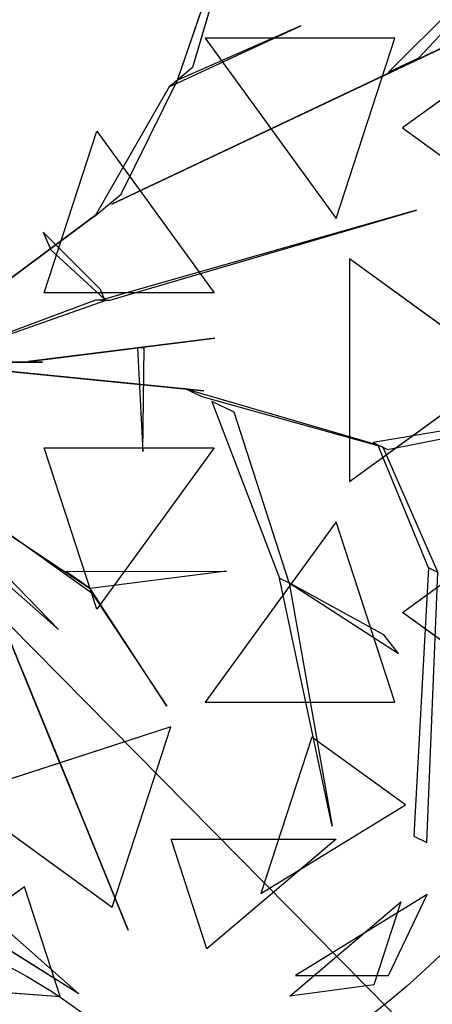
# Model space of a CAD drawing. Extents: x 22936 to 50368, y -4877 to 31080.
# Tile 181 of 256: x 44061 to 44158, y 3552 to 3785. Entities that reach past the tile are written whole.
import ezdxf

# ---------------------------------------------------------------- set-up
doc = ezdxf.new("R2010")
doc.units = 0
doc.layers.get('0').update_dxf_attribs({"linetype": 'CONTINUOUS'})
for name, color, linetype in [('00_TRACE_ARBRE', 3, 'CONTINUOUS'), ('00_TRACE_RDC', 241, 'CONTINUOUS'), ('08_AMENAGEMENTS_EXTERIEURS', 253, 'CONTINUOUS'), ('09_VEGETATION', 134, 'CONTINUOUS')]:
    doc.layers.add(name, color=color, linetype=linetype)

# ---------------------------------------------------------------- blocks, each defined once
blk = doc.blocks.new('TREE_GEOMETRIC_ROUND')
at = {"color": 7}
for p, q in [((659.8, 629.4, 4074.4), (845.8, 1171, 4367.3)), ((845.8, 1171, 4367.3), (695.2, 658.9, 4126.7)), ((1157, 647.6, 3462.4), (1550.3, 1040.4, 3357.8)), ((1444.2, 912, 3431), (1228.9, 681.4, 3488.5)), ((504.8, 335.9, 3415.3), (1641.7, 875.3, 3593.2)), ((1641.7, 875.3, 3593.2), (504.8, 335.9, 3357.8)), ((640.5, 613.4, 4105.7), (950.7, 757.4, 4806.6)), ((950.7, 757.4, 4806.6), (659.8, 629.4, 4074.4)), ((725, 728.2, 5468.4), (1034.7, 302, 5468.4)), ((1173.2, 728.2, 5178.3), (725, 728.2, 5468.4)), ((1034.7, 302, 5468.4), (1173.2, 728.2, 5178.3)), ((1228.9, 681.4, 3488.5), (1157, 647.6, 3462.4)), ((1412.1, 676.5, 2902.3), (1191.4, 516.2, 2577.8)), ((695.2, 658.9, 4126.7), (659.8, 629.4, 4074.4)), ((526.6, 359.6, 3415.3), (659.8, 629.4, 4074.4)), ((659.8, 629.4, 4074.4), (640.5, 613.4, 4105.7)), ((640.5, 613.4, 4105.7), (465.5, 308.8, 3415.3)), ((1191.4, 516.2, 2577.8), (1506.2, 287.5, 2829.7)), ((345.4, 126.8, 5736.5), (469.4, 508.3, 5644.3)), ((469.4, 508.3, 5644.3), (746.6, 126.8, 5644.3)), ((471.9, 314.1, 3415.3), (526.6, 359.6, 3415.3)), ((504.8, 335.9, 3357.8), (504.8, 335.9, 3415.3)), ((43.9, -4.2, 2510.4), (471.9, 314.1, 3357.8)), ((471.9, 314.1, 3415.3), (43.9, -4.2, 2583.7)), ((465.5, 308.8, 3415.3), (471.9, 314.1, 3415.3)), ((471.9, 314.1, 3357.8), (471.9, 314.1, 3415.3)), ((1223.9, 322.2, 5052.5), (479.1, 108.8, 3886.1)), ((500, 108.8, 3797.1), (1223.9, 322.2, 5042)), ((1223.9, 322.2, 5042), (1223.9, 322.2, 5052.5)), ((342.6, 270.2, 4498), (360.8, 227.9, 4498)), ((477.9, 134.4, 3870.4), (342.6, 270.2, 4498)), ((360.8, 227.9, 4498), (487.8, 111.3, 3797.1)), ((1065.6, 207, 2392.4), (1065.6, -319.9, 2392.4)), ((1428.2, -56.5, 2682.5), (1065.6, 207, 2392.4)), ((746.6, 126.8, 5644.3), (345.4, 126.8, 5736.5)), ((487.8, 111.3, 3797.1), (477.9, 134.4, 3870.4)), ((73.2, -37.7, 2364), (491.7, 108.8, 3797.1)), ((466.6, 108.8, 3870.4), (73.2, -37.7, 2510.4)), ((491.7, 108.8, 3797.1), (466.6, 108.8, 3870.4)), ((479.1, 108.8, 3886.1), (500, 108.8, 3797.1)), ((747.6, 19.4, 5507.5), (307.6, -36.3, 4586.9)), ((340.8, -32.1, 4498), (747.6, 19.4, 5507.5)), ((581.4, -3.9, 5214.6), (565.4, -3.9, 5099.5)), ((565.4, -3.9, 5099.5), (578, -248.8, 5549.4)), ((578, -248.8, 5549.4), (581.4, -3.9, 5214.6)), ((-232.2, -37.7, 4440.5), (378.7, -669.5, 5654)), ((676.3, -100.8, 2829.5), (35.1, -36.7, 1966.5)), ((85, -41.7, 1966.5), (722.1, -105.4, 2772)), ((85.8, -37.7, 5481.4), (295, -37.7, 4498)), ((341, -37.7, 4498), (85.8, -37.7, 5669.7)), ((295, -37.7, 4498), (341, -37.7, 4498)), ((307.6, -36.3, 4586.9), (340.8, -32.1, 4498)), ((1065.6, -319.9, 2392.4), (1428.2, -56.5, 2682.5)), ((722.1, -105.4, 2772), (676.3, -100.8, 2829.5)), ((718.1, -119.5, 2772), (676.7, -99.4, 2829.5)), ((676.7, -99.4, 2829.5), (1132.9, -232.9, 3326.4)), ((1144.2, -238.3, 3300.2), (718.1, -119.5, 2772)), ((740.6, -130.5, 2892.3), (900.6, -547.9, 4074.4)), ((793.3, -156.1, 2965.5), (740.6, -130.5, 2892.3)), ((923.2, -558.9, 4074.4), (793.3, -156.1, 2965.5)), ((1405.5, -179.3, 3242.7), (1121.6, -227.4, 3242.7)), ((1155.5, -243.8, 3315.9), (1428.1, -190.3, 3300.2)), ((1121.6, -227.4, 3242.7), (1155.5, -243.8, 3315.9)), ((345.4, -239.8, 5736.5), (746.6, -239.8, 5644.3)), ((469.4, -621.3, 5644.3), (345.4, -239.8, 5736.5)), ((746.6, -239.8, 5644.3), (469.4, -621.3, 5644.3)), ((1252.1, -523.5, 3608.8), (1132.9, -232.9, 3326.4)), ((1132.9, -232.9, 3326.4), (1144.2, -238.3, 3300.2)), ((1144.2, -238.3, 3300.2), (1274.7, -534.5, 3577.5)), ((93.2, -276.5, 3886.1), (292.4, -764.7, 4383)), ((297.1, -776.3, 4335.9), (102.7, -299.8, 3839)), ((458.2, -584.1, 4848.5), (120.1, -342.4, 4456.2)), ((124.8, -354, 4571.3), (453.5, -572.4, 4906)), ((1034.7, -415, 5468.4), (725, -841.2, 5468.4)), ((1173.2, -841.2, 5178.3), (1034.7, -415, 5468.4)), ((1191.4, -629.1, 2577.8), (1506.2, -400.4, 2829.7)), ((396.5, -532.4, 4848.5), (775.7, -531.4, 5361.1)), ((453.5, -572.4, 4895.5), (396.5, -532.4, 4848.5)), ((775.7, -531.4, 5361.1), (453.5, -572.4, 4895.5)), ((1252.1, -523.5, 3608.8), (1218, -1158.3, 4205.1)), ((1248.1, -1172.9, 4205.1), (1274.7, -534.5, 3577.5)), ((1274.7, -534.5, 3577.5), (1252.1, -523.5, 3608.8)), ((378.7, -669.5, 5654), (236.4, -544, 5491.8)), ((1024.9, -1134.2, 5230.3), (900.6, -547.9, 4074.4)), ((900.6, -547.9, 4074.4), (923.2, -558.9, 4074.4)), ((634.8, -851, 5246), (453.5, -572.4, 4906)), ((453.5, -572.4, 4906), (458.2, -584.1, 4848.5)), ((1147.2, -681.8, 4644.5), (923.2, -558.9, 4074.4)), ((923.2, -558.9, 4131.9), (1181.4, -726.4, 4822.3)), ((923.2, -558.9, 4074.4), (1024.9, -1134.2, 5230.3)), ((923.2, -558.9, 4074.4), (923.2, -558.9, 4131.9)), ((458.2, -584.1, 4848.5), (634.8, -851, 5246)), ((1412.1, -789.5, 2902.3), (1191.4, -629.1, 2577.8)), ((1181.4, -726.4, 4822.3), (1147.2, -681.8, 4644.5)), ((292.4, -764.7, 4383), (297.1, -776.3, 4335.9)), ((376.1, -970, 4937.4), (292.4, -764.7, 4383)), ((297.1, -776.3, 4325.4), (543.6, -1380.7, 4586.9)), ((314.5, -818.9, 4398.6), (297.1, -776.3, 4325.4)), ((297.1, -776.3, 4335.9), (412.5, -1059.2, 5099.5)), ((447.2, -1144.4, 4555.6), (314.5, -818.9, 4398.6)), ((725, -841.2, 5468.4), (1173.2, -841.2, 5178.3)), ((644.2, -899.9, 2392.4), (143.1, -1062.8, 2392.4)), ((505.7, -1326.2, 2682.5), (644.2, -899.9, 2392.4)), ((977.1, -924.1, 2577.8), (856.9, -1294.1, 2829.7)), ((1197.9, -1084.4, 2902.3), (977.1, -924.1, 2577.8)), ((412.5, -1059.2, 5099.5), (376.1, -970, 4937.4)), ((143.1, -1062.8, 2392.4), (505.7, -1326.2, 2682.5)), ((856.9, -1294.1, 2829.7), (1197.9, -1084.4, 2902.3)), ((543.6, -1380.7, 4586.9), (447.2, -1144.4, 4555.6)), ((1218, -1158.3, 4205.1), (1248.1, -1172.9, 4205.1)), ((729.4, -1424.8, 4958.5), (645, -1165.3, 5283)), ((645, -1165.3, 5283), (1034.1, -1165.3, 5031.1)), ((1034.1, -1165.3, 5031.1), (729.4, -1424.8, 4958.5)), ((103.5, -1244.8, 3546.1), (427, -1531.1, 4205.1)), ((298.3, -1278, 5283), (-16.4, -1506.7, 5031.1)), ((382.6, -1537.5, 4958.5), (298.3, -1278, 5283)), ((1249.6, -1296.3, 3265.8), (938.1, -1487.8, 3199.5)), ((1157.7, -1487.8, 3565.9), (1249.6, -1296.3, 3265.8)), ((925.3, -1536.3, 4599.3), (1187.4, -1313.1, 4661.7)), ((1187.4, -1313.1, 4661.7), (1123.5, -1509.8, 4337.8)), ((427, -1531.1, 4205.1), (120.5, -1339.5, 3561.8)), ((938.1, -1487.8, 3199.5), (1157.7, -1487.8, 3565.9)), ((-16.4, -1506.7, 5031.1), (382.6, -1537.5, 4958.5)), ((1123.5, -1509.8, 4337.8), (925.3, -1536.3, 4599.3))]:
    blk.add_line(p, q, dxfattribs=at)
mesh = blk.add_polyface(dxfattribs=at)
corners = [(845.8, 1171, 4367.3), (695.2, 658.9, 4126.7), (659.8, 629.4, 4074.4)]
mesh.append_faces([[corners[k] for k in face] for face in [(0, 1, 2)]], dxfattribs={"color": 7})
mesh = blk.add_polyface(dxfattribs=at)
corners = [(1641.7, 875.3, 3593.2), (504.8, 335.9, 3357.8), (504.8, 335.9, 3415.3)]
mesh.append_faces([[corners[k] for k in face] for face in [(0, 1, 2)]], dxfattribs={"color": 7})
mesh = blk.add_polyface(dxfattribs=at)
corners = [(950.7, 757.4, 4806.6), (659.8, 629.4, 4074.4), (640.5, 613.4, 4105.7)]
mesh.append_faces([[corners[k] for k in face] for face in [(0, 1, 2)]], dxfattribs={"color": 7})
mesh = blk.add_polyface(dxfattribs=at)
corners = [(1173.2, 728.2, 5178.3), (725, 728.2, 5468.4), (1034.7, 302, 5468.4)]
mesh.append_faces([[corners[k] for k in face] for face in [(0, 1, 2)]], dxfattribs={"color": 7})
mesh = blk.add_polyface(dxfattribs=at)
corners = [(1412.1, 676.5, 2902.3), (1191.4, 516.2, 2577.8), (1506.2, 287.5, 2829.7)]
mesh.append_faces([[corners[k] for k in face] for face in [(0, 1, 2)]], dxfattribs={"color": 7})
mesh = blk.add_polyface(dxfattribs=at)
corners = [(746.6, 126.8, 5644.3), (345.4, 126.8, 5736.5), (469.4, 508.3, 5644.3)]
mesh.append_faces([[corners[k] for k in face] for face in [(0, 1, 2)]], dxfattribs={"color": 7})
mesh = blk.add_polyface(dxfattribs=at)
corners = [(471.9, 314.1, 3357.8), (43.9, -4.2, 2583.7), (43.9, -4.2, 2510.4), (471.9, 314.1, 3415.3)]
mesh.append_faces([[corners[k] for k in face] for face in [(0, 1, 2), (1, 0, 3)]], dxfattribs={"vtx0": -1, "color": 7})
mesh = blk.add_polyface(dxfattribs=at)
corners = [(1428.2, -56.5, 2682.5), (1065.6, 207, 2392.4), (1065.6, -319.9, 2392.4)]
mesh.append_faces([[corners[k] for k in face] for face in [(0, 1, 2)]], dxfattribs={"color": 7})
mesh = blk.add_polyface(dxfattribs=at)
corners = [(747.6, 19.4, 5507.5), (307.6, -36.3, 4586.9), (340.8, -32.1, 4498)]
mesh.append_faces([[corners[k] for k in face] for face in [(0, 1, 2)]], dxfattribs={"color": 7})
mesh = blk.add_polyface(dxfattribs=at)
corners = [(565.4, -3.9, 5099.5), (578, -248.8, 5549.4), (581.4, -3.9, 5214.6)]
mesh.append_faces([[corners[k] for k in face] for face in [(0, 1, 2)]], dxfattribs={"color": 7})
mesh = blk.add_polyface(dxfattribs=at)
corners = [(722.1, -105.4, 2772), (35.1, -36.7, 1966.5), (85, -41.7, 1966.5), (676.3, -100.8, 2829.5)]
mesh.append_faces([[corners[k] for k in face] for face in [(0, 1, 2), (1, 0, 3)]], dxfattribs={"vtx0": -1, "color": 7})
mesh = blk.add_polyface(dxfattribs=at)
corners = [(85.8, -37.7, 5669.7), (295, -37.7, 4498), (341, -37.7, 4498), (85.8, -37.7, 5481.4)]
mesh.append_faces([[corners[k] for k in face] for face in [(0, 1, 2), (1, 0, 3)]], dxfattribs={"vtx0": -1, "color": 7})
mesh = blk.add_polyface(dxfattribs=at)
corners = [(746.6, -239.8, 5644.3), (469.4, -621.3, 5644.3), (345.4, -239.8, 5736.5)]
mesh.append_faces([[corners[k] for k in face] for face in [(0, 1, 2)]], dxfattribs={"color": 7})
mesh = blk.add_polyface(dxfattribs=at)
corners = [(102.7, -299.8, 3839), (292.4, -764.7, 4383), (297.1, -776.3, 4335.9), (93.2, -276.5, 3886.1)]
mesh.append_faces([[corners[k] for k in face] for face in [(0, 1, 2), (1, 0, 3)]], dxfattribs={"vtx0": -1, "color": 7})
mesh = blk.add_polyface(dxfattribs=at)
corners = [(1173.2, -841.2, 5178.3), (1034.7, -415, 5468.4), (725, -841.2, 5468.4)]
mesh.append_faces([[corners[k] for k in face] for face in [(0, 1, 2)]], dxfattribs={"color": 7})
mesh = blk.add_polyface(dxfattribs=at)
corners = [(1506.2, -400.4, 2829.7), (1412.1, -789.5, 2902.3), (1191.4, -629.1, 2577.8)]
mesh.append_faces([[corners[k] for k in face] for face in [(0, 1, 2)]], dxfattribs={"color": 7})
mesh = blk.add_polyface(dxfattribs=at)
corners = [(775.7, -531.4, 5361.1), (453.5, -572.4, 4895.5), (396.5, -532.4, 4848.5)]
mesh.append_faces([[corners[k] for k in face] for face in [(0, 1, 2)]], dxfattribs={"color": 7})
mesh = blk.add_polyface(dxfattribs=at)
corners = [(1024.9, -1134.2, 5230.3), (900.6, -547.9, 4074.4), (923.2, -558.9, 4074.4)]
mesh.append_faces([[corners[k] for k in face] for face in [(0, 1, 2)]], dxfattribs={"color": 7})
mesh = blk.add_polyface(dxfattribs=at)
corners = [(453.5, -572.4, 4906), (458.2, -584.1, 4848.5), (634.8, -851, 5246)]
mesh.append_faces([[corners[k] for k in face] for face in [(0, 1, 2)]], dxfattribs={"color": 7})
mesh = blk.add_polyface(dxfattribs=at)
corners = [(376.1, -970, 4937.4), (297.1, -776.3, 4335.9), (412.5, -1059.2, 5099.5), (292.4, -764.7, 4383)]
mesh.append_faces([[corners[k] for k in face] for face in [(0, 1, 2), (1, 0, 3)]], dxfattribs={"vtx0": -1, "color": 7})
mesh = blk.add_polyface(dxfattribs=at)
corners = [(447.2, -1144.4, 4555.6), (297.1, -776.3, 4325.4), (543.6, -1380.7, 4586.9), (314.5, -818.9, 4398.6)]
mesh.append_faces([[corners[k] for k in face] for face in [(0, 1, 2), (1, 0, 3)]], dxfattribs={"vtx0": -1, "color": 7})
mesh = blk.add_polyface(dxfattribs=at)
corners = [(644.2, -899.9, 2392.4), (143.1, -1062.8, 2392.4), (505.7, -1326.2, 2682.5)]
mesh.append_faces([[corners[k] for k in face] for face in [(0, 1, 2)]], dxfattribs={"color": 7})
mesh = blk.add_polyface(dxfattribs=at)
corners = [(1197.9, -1084.4, 2902.3), (977.1, -924.1, 2577.8), (856.9, -1294.1, 2829.7)]
mesh.append_faces([[corners[k] for k in face] for face in [(0, 1, 2)]], dxfattribs={"color": 7})
mesh = blk.add_polyface(dxfattribs=at)
corners = [(645, -1165.3, 5283), (1034.1, -1165.3, 5031.1), (729.4, -1424.8, 4958.5)]
mesh.append_faces([[corners[k] for k in face] for face in [(0, 1, 2)]], dxfattribs={"color": 7})
mesh = blk.add_polyface(dxfattribs=at)
corners = [(103.5, -1244.8, 3546.1), (427, -1531.1, 4205.1), (120.5, -1339.5, 3561.8)]
mesh.append_faces([[corners[k] for k in face] for face in [(0, 1, 2)]], dxfattribs={"color": 7})
mesh = blk.add_polyface(dxfattribs=at)
corners = [(298.3, -1278, 5283), (-16.4, -1506.7, 5031.1), (382.6, -1537.5, 4958.5)]
mesh.append_faces([[corners[k] for k in face] for face in [(0, 1, 2)]], dxfattribs={"color": 7})
mesh = blk.add_polyface(dxfattribs=at)
corners = [(1157.7, -1487.8, 3565.9), (1249.6, -1296.3, 3265.8), (938.1, -1487.8, 3199.5)]
mesh.append_faces([[corners[k] for k in face] for face in [(0, 1, 2)]], dxfattribs={"color": 7})
mesh = blk.add_polyface(dxfattribs=at)
corners = [(1187.4, -1313.1, 4661.7), (1123.5, -1509.8, 4337.8), (925.3, -1536.3, 4599.3)]
mesh.append_faces([[corners[k] for k in face] for face in [(0, 1, 2)]], dxfattribs={"color": 7})
blk = doc.blocks.new('ARBRE_SIMPLE')
blk.add_circle((0, 0), 250)
blk = doc.blocks.new('GROUPER_1')
at = {"layer": '00_TRACE_ARBRE', "rotation": 10.53798942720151}
for p, xscale, yscale, zscale in [((2415.23, 4309.64), 0.75, 0.75, 0.75), ((2386.21, 4061.77), 0.5, 0.5, 0.5)]:
    blk.add_blockref('ARBRE_SIMPLE', p, dxfattribs=dict(at, xscale=xscale, yscale=yscale, zscale=zscale))
blk = doc.blocks.new('GROUPER_2')
at = {"layer": '00_TRACE_RDC'}
blk.add_blockref('GROUPER_1', (12098.99, 4265.72), dxfattribs=at)
blk = doc.blocks.new('GROUPER_14')
at = {"layer": '08_AMENAGEMENTS_EXTERIEURS'}
mesh = blk.add_polyface(dxfattribs=at)
corners = [(2295.37, 732.31), (2794.3, 226.07), (2242.89, 226.07), (2708.08, 689.52)]
mesh.append_faces([[corners[k] for k in face] for face in [(0, 1, 2), (1, 0, 3)]], dxfattribs={"vtx0": -1})

msp = doc.modelspace()

# ---------------------------------------------------------------- block references
at = {"layer": '00_TRACE_RDC'}
msp.add_blockref('GROUPER_2', (29515.15, -4876.93), dxfattribs=at)
at = {"layer": '08_AMENAGEMENTS_EXTERIEURS', "color": 73}
msp.add_blockref('GROUPER_14', (41528.38, 3147.93), dxfattribs=at)
at = {"layer": '09_VEGETATION', "xscale": 0.1, "yscale": 0.1, "zscale": 0.1}
msp.add_blockref('TREE_GEOMETRIC_ROUND', (44032.06, 3708.03), dxfattribs=at)

doc.saveas('drawing.dxf')
